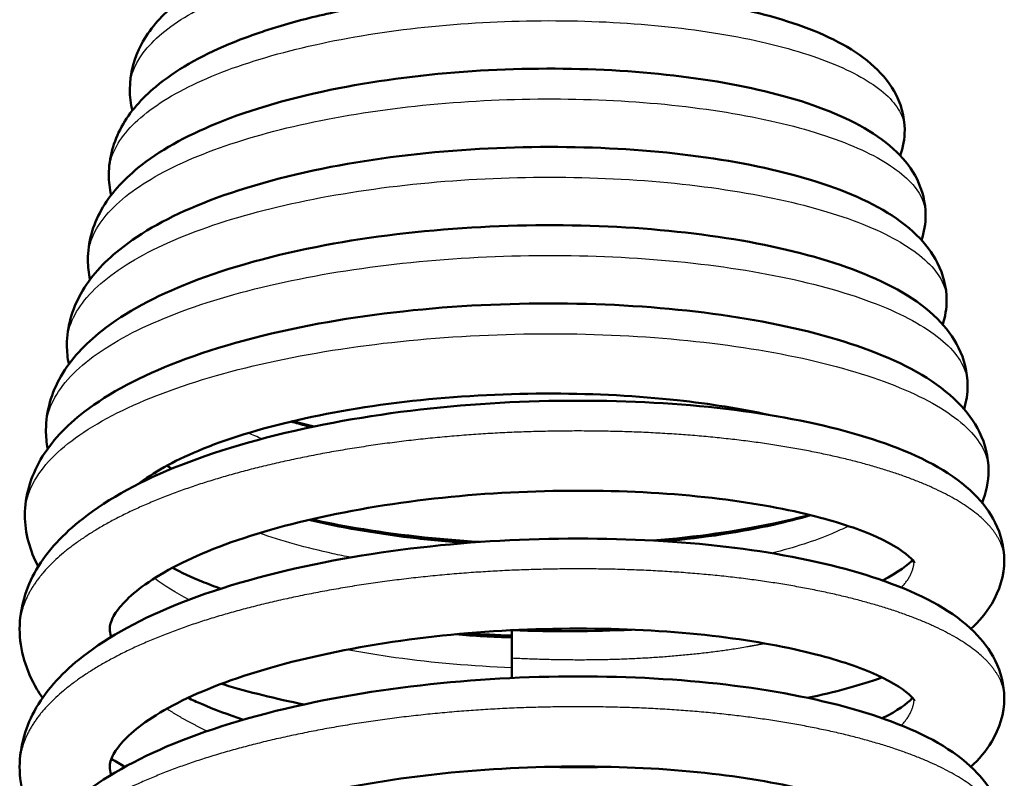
# Model space of a CAD drawing. Header units: millimetres. Extents: x 247 to 1050, y 34 to 1073.
# Tile 12 of 60: x 328 to 342, y 153 to 164. Entities that reach past the tile are written whole.
import ezdxf

# ---------------------------------------------------------------- set-up
doc = ezdxf.new("R2010")
doc.units = ezdxf.units.MM
doc.header["$LTSCALE"] = 0.75
doc.layers.add('Visible', color=7, linetype='Continuous', lineweight=50)
doc.layers.add('Visible Narrow', color=7, linetype='Continuous', lineweight=25)

msp = doc.modelspace()

# ---------------------------------------------------------------- linework, layer by layer
at = {"layer": 'Visible', "extrusion": (-1, 0, 1e-16)}
for centre, start, end in [((-155.016, 9.022, -335.177), 109.2089, 160.3534), ((-155.016, 9.022, -335.177), 102.5831, 109.2089), ((-154.874, 9.072, -335.177), 109.2089, 115.8347), ((-154.874, 9.072, -335.177), 95.8085, 109.2089)]:
    msp.add_arc(centre, 0.65, start, end, dxfattribs=at)
at = {"layer": 'Visible'}
for points, knots in [([(329.666, 163.424, 12.872), (329.666, 163.651, 13.161), (329.728, 163.878, 13.455), (329.946, 164.287, 14.058), (330.107, 164.472, 14.372), (330.562, 164.862, 15.098), (330.892, 165.053, 15.504), (331.551, 165.338, 16.114), (331.857, 165.444, 16.345), (332.185, 165.537, 16.543)], [0, 0, 0, 0, 0.1103396, 0.1103396, 0.2282409, 0.2282409, 0.3925253, 0.3925253, 0.5107043, 0.5107043, 0.5107043, 0.5107043]), ([(329.363, 162.196, 13.3), (329.363, 162.436, 13.616), (329.431, 162.676, 13.935), (329.666, 163.104, 14.586), (329.837, 163.295, 14.923), (330.324, 163.702, 15.701), (330.681, 163.903, 16.138), (331.238, 164.137, 16.647), (331.389, 164.194, 16.772), (331.629, 164.275, 16.951), (331.713, 164.302, 17.01), (332.055, 164.407, 17.239), (332.328, 164.477, 17.391), (333.178, 164.661, 17.778), (333.799, 164.751, 17.949), (335.027, 164.85, 18.076), (335.649, 164.865, 18.043), (336.825, 164.826, 17.794), (337.395, 164.774, 17.578), (338.428, 164.61, 16.992), (338.902, 164.496, 16.614), (339.725, 164.208, 15.741), (340.078, 164.032, 15.228), (340.485, 163.683, 14.459), (340.602, 163.552, 14.205), (340.782, 163.235, 13.694), (340.841, 163.038, 13.434), (340.841, 162.842, 13.178)], [0, 0, 0, 0, 0.118809, 0.118809, 0.244093, 0.244093, 0.420174, 0.420174, 0.481292, 0.481292, 0.513067, 0.513067, 0.608677, 0.608677, 0.798475, 0.798475, 0.980212, 0.980212, 1.159229, 1.159229, 1.33986, 1.33986, 1.529666, 1.529666, 1.621204, 1.621204, 1.718114, 1.718114, 1.718114, 1.718114]), ([(329.061, 160.968, 13.726), (329.061, 161.218, 14.064), (329.132, 161.467, 14.407), (329.382, 161.915, 15.107), (329.565, 162.115, 15.471), (330.087, 162.541, 16.307), (330.47, 162.752, 16.772), (331.422, 163.142, 17.634), (332.027, 163.314, 18.021), (333.282, 163.561, 18.541), (333.942, 163.645, 18.697), (335.236, 163.73, 18.787), (335.887, 163.736, 18.731), (337.115, 163.678, 18.429), (337.708, 163.614, 18.181), (338.776, 163.425, 17.529), (339.263, 163.298, 17.115), (340.102, 162.978, 16.164), (340.458, 162.784, 15.609), (340.844, 162.406, 14.817), (340.945, 162.277, 14.576), (341.096, 161.974, 14.093), (341.143, 161.794, 13.847), (341.143, 161.614, 13.604)], [0, 0, 0, 0, 0.125999, 0.125999, 0.260347, 0.260347, 0.448072, 0.448072, 0.663055, 0.663055, 0.86223, 0.86223, 1.053123, 1.053123, 1.241922, 1.241922, 1.432898, 1.432898, 1.634279, 1.634279, 1.720734, 1.720734, 1.811443, 1.811443, 1.811443, 1.811443]), ([(328.758, 159.741, 14.155), (328.758, 159.999, 14.512), (328.833, 160.255, 14.874), (329.093, 160.719, 15.618), (329.286, 160.928, 16.005), (329.837, 161.373, 16.895), (330.242, 161.593, 17.388), (331.247, 161.997, 18.295), (331.882, 162.175, 18.7), (333.198, 162.43, 19.245), (333.891, 162.516, 19.408), (335.25, 162.603, 19.502), (335.934, 162.608, 19.443), (337.223, 162.544, 19.126), (337.847, 162.476, 18.865), (338.969, 162.275, 18.179), (339.481, 162.14, 17.744), (340.36, 161.803, 16.745), (340.732, 161.599, 16.164), (341.134, 161.208, 15.325), (341.239, 161.073, 15.07), (341.397, 160.758, 14.554), (341.446, 160.572, 14.291), (341.446, 160.386, 14.031)], [0, 0, 0, 0, 0.13202, 0.13202, 0.274284, 0.274284, 0.472984, 0.472984, 0.698083, 0.698083, 0.907088, 0.907088, 1.107594, 1.107594, 1.30607, 1.30607, 1.506809, 1.506809, 1.717869, 1.717869, 1.809396, 1.809396, 1.905279, 1.905279, 1.905279, 1.905279]), ([(328.456, 158.514, 14.584), (328.456, 158.784, 14.968), (328.537, 159.055, 15.358), (328.816, 159.537, 16.153), (329.019, 159.753, 16.564), (329.605, 160.215, 17.506), (330.037, 160.445, 18.03), (331.101, 160.862, 18.977), (331.766, 161.044, 19.396), (333.145, 161.304, 19.957), (333.87, 161.391, 20.124), (335.295, 161.476, 20.216), (336.012, 161.479, 20.15), (337.364, 161.407, 19.811), (338.017, 161.333, 19.534), (339.191, 161.118, 18.809), (339.725, 160.974, 18.349), (340.639, 160.618, 17.297), (341.025, 160.403, 16.686), (341.435, 159.995, 15.807), (341.541, 159.857, 15.541), (341.7, 159.536, 15.004), (341.748, 159.348, 14.731), (341.748, 159.159, 14.461)], [0, 0, 0, 0, 0.141122, 0.141122, 0.291158, 0.291158, 0.501685, 0.501685, 0.73652, 0.73652, 0.955063, 0.955063, 1.165466, 1.165466, 1.373861, 1.373861, 1.584524, 1.584524, 1.805489, 1.805489, 1.900116, 1.900116, 1.998998, 1.998998, 1.998998, 1.998998]), ([(328.153, 157.285, 15.009), (328.153, 157.566, 15.418), (328.237, 157.845, 15.832), (328.532, 158.348, 16.677), (328.748, 158.574, 17.117), (329.37, 159.055, 18.117), (329.829, 159.294, 18.668), (330.95, 159.724, 19.656), (331.645, 159.911, 20.089), (333.085, 160.176, 20.667), (333.841, 160.265, 20.838), (335.329, 160.349, 20.929), (336.079, 160.35, 20.859), (337.494, 160.271, 20.5), (338.176, 160.192, 20.208), (339.403, 159.963, 19.444), (339.96, 159.811, 18.961), (340.912, 159.436, 17.856), (341.312, 159.21, 17.215), (341.734, 158.785, 16.294), (341.842, 158.643, 16.017), (342.002, 158.315, 15.456), (342.051, 158.124, 15.17), (342.051, 157.931, 14.887)], [0, 0, 0, 0, 0.148636, 0.148636, 0.308107, 0.308107, 0.530197, 0.530197, 0.774617, 0.774617, 1.002395, 1.002395, 1.222522, 1.222522, 1.44079, 1.44079, 1.661407, 1.661407, 1.892553, 1.892553, 1.990856, 1.990856, 2.093388, 2.093388, 2.093388, 2.093388]), ([(338.878, 158.734, 19.581), (338.48, 158.821, 19.902), (338.032, 158.893, 20.172), (336.996, 159.006, 20.628), (336.382, 159.039, 20.791), (335.133, 159.042, 20.93), (334.482, 159.01, 20.901), (333.237, 158.882, 20.651), (332.628, 158.783, 20.425), (331.545, 158.535, 19.807), (331.053, 158.383, 19.409), (330.287, 158.063, 18.52), (329.989, 157.893, 18.027), (329.791, 157.737, 17.5)], [0.534496, 0.534496, 0.534496, 0.534496, 0.689677, 0.689677, 0.875854, 0.875854, 1.06668, 1.06668, 1.25853, 1.25853, 1.448275, 1.448275, 1.623324, 1.623324, 1.623324, 1.623324]), ([(328.077, 155.647, 15.633), (328.077, 155.944, 16.061), (328.166, 156.241, 16.495), (328.479, 156.777, 17.378), (328.709, 157.019, 17.834), (329.364, 157.532, 18.854), (329.845, 157.79, 19.407), (331.002, 158.247, 20.38), (331.71, 158.444, 20.8), (333.177, 158.735, 21.355), (333.951, 158.836, 21.513), (335.47, 158.941, 21.577), (336.235, 158.951, 21.49), (337.675, 158.892, 21.094), (338.368, 158.822, 20.782), (339.617, 158.607, 19.975), (340.182, 158.463, 19.464), (341.143, 158.103, 18.307), (341.546, 157.884, 17.643), (341.964, 157.471, 16.696), (342.07, 157.334, 16.416), (342.229, 157.016, 15.854), (342.277, 156.829, 15.569), (342.277, 156.641, 15.286)], [0, 0, 0, 0, 0.156441, 0.156441, 0.323689, 0.323689, 0.551414, 0.551414, 0.797716, 0.797716, 1.030097, 1.030097, 1.254963, 1.254963, 1.47839, 1.47839, 1.705488, 1.705488, 1.942277, 1.942277, 2.040006, 2.040006, 2.141822, 2.141822, 2.141822, 2.141822]), ([(331.989, 158.637, 9.785), (332.062, 158.616, 9.733), (332.137, 158.596, 9.683), (332.238, 158.571, 9.618), (332.264, 158.564, 9.602), (332.29, 158.558, 9.586)], [0.5123818, 0.5123818, 0.5123818, 0.5123818, 0.53998484, 0.53998484, 0.54929069, 0.54929069, 0.54929069, 0.54929069]), ([(340.984, 156.599, 16.063), (340.984, 156.599, 16.356), (340.972, 156.623, 16.647), (340.858, 156.739, 17.477), (340.687, 156.86, 18.008), (340.205, 157.076, 18.928), (339.906, 157.179, 19.336), (339.157, 157.371, 20.114), (338.681, 157.461, 20.476), (337.612, 157.591, 21.07), (336.999, 157.631, 21.295), (335.735, 157.646, 21.552), (335.067, 157.622, 21.584), (333.77, 157.503, 21.445), (333.124, 157.407, 21.271), (331.952, 157.159, 20.742), (331.409, 157.005, 20.381), (330.516, 156.664, 19.529), (330.148, 156.473, 19.032), (329.645, 156.116, 17.982), (329.495, 155.947, 17.418), (329.388, 155.75, 16.446), (329.377, 155.696, 16.038), (329.377, 155.647, 15.633)], [0.077432, 0.077432, 0.077432, 0.077432, 0.164692, 0.164692, 0.33105, 0.33105, 0.48291, 0.48291, 0.660271, 0.660271, 0.85169, 0.85169, 1.047346, 1.047346, 1.244617, 1.244617, 1.440147, 1.440147, 1.628718, 1.628718, 1.805501, 1.805501, 1.928183, 1.928183, 1.928183, 1.928183]), ([(332.247, 157.218, 9.701), (332.699, 157.113, 9.441), (333.196, 157.027, 9.241), (333.973, 156.933, 9.044), (334.247, 156.907, 8.995), (334.522, 156.887, 8.965)], [0.5935465, 0.5935465, 0.5935465, 0.5935465, 0.7529268, 0.7529268, 0.8358706, 0.8358706, 0.8358706, 0.8358706]), ([(334.709, 156.901, 8.801), (334.101, 156.938, 8.84), (333.494, 157.005, 8.964), (332.707, 157.139, 9.242), (332.491, 157.18, 9.331), (332.282, 157.226, 9.432)], [1.0311868, 1.0311868, 1.0311868, 1.0311868, 1.213951, 1.213951, 1.2847321, 1.2847321, 1.2847321, 1.2847321]), ([(339.467, 157.291, 10.394), (339.303, 157.247, 10.254), (339.131, 157.205, 10.12), (338.426, 157.055, 9.625), (337.831, 156.971, 9.326), (337.209, 156.921, 9.121)], [0.5159009, 0.5159009, 0.5159009, 0.5159009, 0.5819707, 0.5819707, 0.7784197, 0.7784197, 0.7784197, 0.7784197]), ([(337.387, 156.911, 9.347), (337.952, 156.963, 9.569), (338.487, 157.046, 9.882), (339.138, 157.192, 10.421), (339.316, 157.238, 10.59), (339.482, 157.287, 10.77)], [1.1267267, 1.1267267, 1.1267267, 1.1267267, 1.3094588, 1.3094588, 1.3838498, 1.3838498, 1.3838498, 1.3838498]), ([(328.077, 153.659, 16.325), (328.077, 153.956, 16.753), (328.166, 154.253, 17.188), (328.479, 154.789, 18.07), (328.709, 155.031, 18.527), (329.364, 155.544, 19.547), (329.845, 155.802, 20.1), (331.002, 156.259, 21.073), (331.71, 156.456, 21.492), (333.177, 156.747, 22.048), (333.951, 156.848, 22.206), (335.47, 156.953, 22.269), (336.235, 156.963, 22.183), (337.675, 156.904, 21.787), (338.368, 156.834, 21.475), (339.617, 156.619, 20.668), (340.182, 156.475, 20.157), (341.143, 156.115, 19), (341.546, 155.896, 18.336), (341.964, 155.483, 17.388), (342.07, 155.346, 17.109), (342.229, 155.028, 16.547), (342.277, 154.84, 16.262), (342.277, 154.653, 15.979)], [0, 0, 0, 0, 0.156441, 0.156441, 0.323689, 0.323689, 0.551414, 0.551414, 0.797716, 0.797716, 1.030097, 1.030097, 1.254963, 1.254963, 1.47839, 1.47839, 1.705488, 1.705488, 1.942277, 1.942277, 2.040006, 2.040006, 2.141822, 2.141822, 2.141822, 2.141822]), ([(340.518, 156.347, 12.249), (340.518, 156.347, 12.249), (340.519, 156.347, 12.25), (340.75, 156.46, 12.736), (340.899, 156.578, 13.271), (340.954, 156.641, 13.815)], [0.1855014, 0.1855014, 0.1855014, 0.1855014, 0.1857563, 0.1857563, 0.3504881, 0.3504881, 0.3504881, 0.3504881]), ([(342.277, 156.641, 15.286), (342.277, 156.417, 14.949), (342.207, 156.195, 14.607), (342.016, 155.875, 14.01), (341.913, 155.755, 13.754), (341.797, 155.647, 13.5)], [0, 0, 0, 0, 0.1214535, 0.1214535, 0.2111738, 0.2111738, 0.2111738, 0.2111738]), ([(330.279, 156.527, 11.565), (330.407, 156.461, 11.371), (330.549, 156.395, 11.185), (330.791, 156.296, 10.912), (330.883, 156.261, 10.815), (330.978, 156.227, 10.722)], [0.3680877, 0.3680877, 0.3680877, 0.3680877, 0.4403064, 0.4403064, 0.4814913, 0.4814913, 0.4814913, 0.4814913]), ([(328.407, 154.653, 14.107), (328.378, 154.694, 14.179), (328.351, 154.737, 14.25), (328.17, 155.043, 14.755), (328.077, 155.344, 15.197), (328.077, 155.647, 15.633)], [1.9564483, 1.9564483, 1.9564483, 1.9564483, 1.9826971, 1.9826971, 2.1417719, 2.1417719, 2.1417719, 2.1417719]), ([(340.984, 154.611, 16.756), (340.984, 154.611, 17.048), (340.972, 154.635, 17.34), (340.858, 154.751, 18.169), (340.687, 154.871, 18.701), (340.205, 155.088, 19.621), (339.906, 155.191, 20.029), (339.157, 155.383, 20.807), (338.681, 155.473, 21.169), (337.612, 155.603, 21.762), (336.999, 155.643, 21.987), (335.735, 155.658, 22.245), (335.067, 155.634, 22.276), (333.77, 155.515, 22.138), (333.124, 155.419, 21.964), (331.952, 155.171, 21.435), (331.409, 155.017, 21.074), (330.516, 154.676, 20.221), (330.148, 154.485, 19.724), (329.645, 154.128, 18.674), (329.495, 153.959, 18.111), (329.388, 153.762, 17.138), (329.377, 153.708, 16.731), (329.377, 153.659, 16.325)], [0.077432, 0.077432, 0.077432, 0.077432, 0.164692, 0.164692, 0.33105, 0.33105, 0.48291, 0.48291, 0.660271, 0.660271, 0.85169, 0.85169, 1.047346, 1.047346, 1.244617, 1.244617, 1.440147, 1.440147, 1.628718, 1.628718, 1.805501, 1.805501, 1.928183, 1.928183, 1.928183, 1.928183]), ([(328.077, 151.671, 17.018), (328.077, 151.968, 17.446), (328.166, 152.265, 17.88), (328.479, 152.801, 18.763), (328.709, 153.043, 19.219), (329.364, 153.556, 20.239), (329.845, 153.814, 20.792), (331.002, 154.271, 21.765), (331.71, 154.468, 22.185), (333.177, 154.759, 22.74), (333.951, 154.86, 22.899), (335.47, 154.965, 22.962), (336.235, 154.975, 22.875), (337.675, 154.916, 22.479), (338.368, 154.846, 22.167), (339.617, 154.631, 21.361), (340.182, 154.487, 20.85), (341.143, 154.127, 19.693), (341.546, 153.908, 19.028), (341.964, 153.495, 18.081), (342.07, 153.358, 17.802), (342.229, 153.04, 17.24), (342.277, 152.852, 16.954), (342.277, 152.665, 16.672)], [0, 0, 0, 0, 0.156441, 0.156441, 0.323689, 0.323689, 0.551414, 0.551414, 0.797716, 0.797716, 1.030097, 1.030097, 1.254963, 1.254963, 1.47839, 1.47839, 1.705488, 1.705488, 1.942277, 1.942277, 2.040006, 2.040006, 2.141822, 2.141822, 2.141822, 2.141822]), ([(340.518, 154.946, 11.517), (340.516, 154.945, 11.514), (340.513, 154.945, 11.512), (340.192, 154.833, 11.146), (339.832, 154.735, 10.808), (339.44, 154.653, 10.509)], [0.4576433, 0.4576433, 0.4576433, 0.4576433, 0.4587151, 0.4587151, 0.607494, 0.607494, 0.607494, 0.607494]), ([(332.177, 154.558, 9.7), (331.771, 154.64, 9.882), (331.384, 154.736, 10.102), (331.012, 154.848, 10.36), (330.999, 154.852, 10.369), (330.987, 154.855, 10.378)], [0.3096745, 0.3096745, 0.3096745, 0.3096745, 0.4446775, 0.4446775, 0.4494833, 0.4494833, 0.4494833, 0.4494833]), ([(330.505, 154.653, 11.805), (330.567, 154.623, 11.728), (330.632, 154.594, 11.653), (330.884, 154.486, 11.377), (331.087, 154.41, 11.186), (331.304, 154.338, 11.012)], [0.4197401, 0.4197401, 0.4197401, 0.4197401, 0.4506737, 0.4506737, 0.5364164, 0.5364164, 0.5364164, 0.5364164]), ([(340.518, 154.359, 12.941), (340.739, 154.466, 13.404), (340.884, 154.577, 13.909), (340.948, 154.646, 14.451), (340.951, 154.649, 14.479), (340.954, 154.653, 14.508)], [1.6162317, 1.6162317, 1.6162317, 1.6162317, 1.7726953, 1.7726953, 1.7812733, 1.7812733, 1.7812733, 1.7812733]), ([(342.277, 154.653, 15.979), (342.277, 154.429, 15.642), (342.207, 154.207, 15.299), (342.016, 153.887, 14.703), (341.913, 153.767, 14.447), (341.797, 153.659, 14.192)], [0, 0, 0, 0, 0.1214535, 0.1214535, 0.2111738, 0.2111738, 0.2111738, 0.2111738]), ([(328.407, 152.665, 14.8), (328.378, 152.706, 14.871), (328.351, 152.749, 14.943), (328.17, 153.054, 15.448), (328.077, 153.356, 15.89), (328.077, 153.659, 16.325)], [1.9564483, 1.9564483, 1.9564483, 1.9564483, 1.9826971, 1.9826971, 2.1417719, 2.1417719, 2.1417719, 2.1417719]), ([(340.984, 152.623, 17.448), (340.984, 152.623, 17.741), (340.972, 152.647, 18.032), (340.858, 152.763, 18.862), (340.687, 152.883, 19.394), (340.205, 153.1, 20.313), (339.906, 153.203, 20.721), (339.157, 153.395, 21.5), (338.681, 153.485, 21.862), (337.612, 153.615, 22.455), (336.999, 153.655, 22.68), (335.735, 153.67, 22.938), (335.067, 153.646, 22.969), (333.77, 153.527, 22.83), (333.124, 153.431, 22.657), (331.952, 153.183, 22.128), (331.409, 153.029, 21.767), (330.516, 152.688, 20.914), (330.148, 152.497, 20.417), (329.645, 152.14, 19.367), (329.495, 151.971, 18.804), (329.388, 151.774, 17.831), (329.377, 151.72, 17.424), (329.377, 151.671, 17.018)], [0.077432, 0.077432, 0.077432, 0.077432, 0.164692, 0.164692, 0.33105, 0.33105, 0.48291, 0.48291, 0.660271, 0.660271, 0.85169, 0.85169, 1.047346, 1.047346, 1.244617, 1.244617, 1.440147, 1.440147, 1.628718, 1.628718, 1.805501, 1.805501, 1.928183, 1.928183, 1.928183, 1.928183])]:
    msp.add_open_spline(points, degree=3, knots=knots, dxfattribs=at)
for points in [[(329.702, 163.12, 12.48), (329.678, 163.219, 12.611), (329.666, 163.321, 12.742), (329.666, 163.424, 12.872)], [(340.841, 162.842, 13.178), (340.841, 162.715, 13.013), (340.817, 162.589, 12.847), (340.775, 162.471, 12.679)], [(329.397, 161.901, 12.907), (329.375, 161.998, 13.039), (329.363, 162.097, 13.17), (329.363, 162.196, 13.3)], [(341.143, 161.614, 13.604), (341.143, 161.491, 13.439), (341.122, 161.368, 13.273), (341.083, 161.253, 13.105)], [(329.091, 160.682, 13.336), (329.071, 160.776, 13.466), (329.061, 160.872, 13.597), (329.061, 160.968, 13.726)], [(341.446, 160.386, 14.031), (341.446, 160.267, 13.865), (341.426, 160.147, 13.698), (341.39, 160.035, 13.53)], [(328.786, 159.462, 13.766), (328.768, 159.554, 13.896), (328.758, 159.647, 14.026), (328.758, 159.741, 14.155)], [(341.748, 159.159, 14.461), (341.748, 159.043, 14.294), (341.73, 158.926, 14.126), (341.697, 158.816, 13.957)], [(332.323, 158.565, 9.305), (332.216, 158.589, 9.358), (332.112, 158.615, 9.414), (332.009, 158.641, 9.473)], [(328.481, 158.244, 14.196), (328.465, 158.333, 14.326), (328.456, 158.423, 14.455), (328.456, 158.514, 14.584)], [(330.202, 158.002, 11.884), (330.225, 157.987, 11.836), (330.248, 157.972, 11.788), (330.272, 157.957, 11.741)], [(342.051, 157.931, 14.887), (342.051, 157.771, 14.652), (342.017, 157.611, 14.415), (341.958, 157.465, 14.176)], [(328.345, 156.546, 13.885), (328.224, 156.773, 14.259), (328.153, 157.029, 14.636), (328.153, 157.285, 15.009)], [(329.377, 155.647, 15.633), (329.377, 155.613, 15.356), (329.383, 155.578, 15.079), (329.4, 155.533, 14.804)], [(336.902, 155.636, 9.452), (336.344, 155.608, 9.306), (335.768, 155.605, 9.234), (335.189, 155.628, 9.238)], [(334.363, 155.569, 9.124), (334.633, 155.548, 9.089), (334.906, 155.533, 9.071), (335.177, 155.524, 9.072)], [(335.177, 155.551, 8.93), (334.96, 155.558, 8.928), (334.742, 155.569, 8.937), (334.525, 155.584, 8.956)], [(329.377, 153.659, 16.325), (329.377, 153.625, 16.049), (329.383, 153.59, 15.771), (329.4, 153.544, 15.496)], [(329.597, 153.659, 12.184), (329.529, 153.696, 12.262), (329.463, 153.734, 12.341), (329.399, 153.773, 12.422)], [(335.705, 153.659, 9.743), (335.995, 153.652, 9.771), (336.285, 153.652, 9.819), (336.57, 153.659, 9.887)]]:
    msp.add_open_spline(points, degree=3, dxfattribs=at)
at = {"layer": 'Visible', "extrusion": (1, 0, 0)}
for points in [[(332.177, 158.586, -37.981), (332.177, 158.59, -37.982), (332.177, 158.595, -37.983), (332.177, 158.599, -37.983)], [(338.177, 157.03, -37.693), (338.177, 157.022, -37.692), (338.177, 157.014, -37.691), (338.177, 157.007, -37.689)]]:
    msp.add_open_spline(points, degree=3, dxfattribs=at)
at = {"layer": 'Visible Narrow'}
for points, knots in [([(329.666, 163.424, 12.872), (329.666, 163.429, 12.887), (329.666, 163.435, 12.902), (329.666, 163.441, 12.917), (329.67, 163.638, 13.421), (329.755, 163.835, 13.924), (329.917, 164.024, 14.404), (330.078, 164.212, 14.884), (330.315, 164.393, 15.34), (330.618, 164.558, 15.754), (330.921, 164.724, 16.167), (331.29, 164.875, 16.538), (331.708, 165.005, 16.849), (331.791, 165.031, 16.911), (331.877, 165.056, 16.971), (331.964, 165.08, 17.029)], [0.87476982, 0.87476982, 0.87476982, 0.87476982, 0.875, 0.875, 0.875, 0.8828125, 0.8828125, 0.8828125, 0.890625, 0.890625, 0.890625, 0.8984375, 0.8984375, 0.8984375, 0.89999987, 0.89999987, 0.89999987, 0.89999987]), ([(329.363, 162.196, 13.3), (329.363, 162.271, 13.493), (329.374, 162.346, 13.685), (329.396, 162.42, 13.876), (329.457, 162.626, 14.405), (329.601, 162.828, 14.924), (329.823, 163.02, 15.412), (330.045, 163.211, 15.9), (330.345, 163.392, 16.356), (330.709, 163.554, 16.761), (331.072, 163.717, 17.166), (331.5, 163.862, 17.519), (331.974, 163.983, 17.806), (332.447, 164.104, 18.093), (332.966, 164.202, 18.313), (333.508, 164.274, 18.456), (334.049, 164.346, 18.6), (334.614, 164.391, 18.668), (335.177, 164.408, 18.657), (335.741, 164.426, 18.646), (336.303, 164.416, 18.556), (336.839, 164.38, 18.391), (337.376, 164.344, 18.226), (337.886, 164.282, 17.986), (338.35, 164.198, 17.681), (338.813, 164.113, 17.377), (339.23, 164.006, 17.008), (339.581, 163.882, 16.59), (339.932, 163.758, 16.172), (340.218, 163.617, 15.706), (340.427, 163.466, 15.211), (340.636, 163.315, 14.716), (340.768, 163.154, 14.192), (340.818, 162.991, 13.662), (340.833, 162.941, 13.501), (340.841, 162.892, 13.339), (340.841, 162.842, 13.178)], [0.70811732, 0.70811732, 0.70811732, 0.70811732, 0.7109375, 0.7109375, 0.7109375, 0.71875, 0.71875, 0.71875, 0.7265625, 0.7265625, 0.7265625, 0.734375, 0.734375, 0.734375, 0.7421875, 0.7421875, 0.7421875, 0.75, 0.75, 0.75, 0.7578125, 0.7578125, 0.7578125, 0.765625, 0.765625, 0.765625, 0.7734375, 0.7734375, 0.7734375, 0.78125, 0.78125, 0.78125, 0.7890625, 0.7890625, 0.7890625, 0.7914365, 0.7914365, 0.7914365, 0.7914365]), ([(329.061, 160.968, 13.726), (329.061, 161.119, 14.115), (329.103, 161.269, 14.504), (329.187, 161.416, 14.884), (329.309, 161.629, 15.432), (329.518, 161.835, 15.962), (329.804, 162.027, 16.451), (330.09, 162.219, 16.941), (330.454, 162.397, 17.389), (330.879, 162.554, 17.778), (331.304, 162.71, 18.167), (331.791, 162.846, 18.495), (332.319, 162.957, 18.75), (332.846, 163.067, 19.004), (333.414, 163.151, 19.184), (333.997, 163.207, 19.283), (334.581, 163.263, 19.381), (335.18, 163.29, 19.398), (335.769, 163.288, 19.332), (336.358, 163.287, 19.266), (336.938, 163.257, 19.117), (337.482, 163.2, 18.893), (338.027, 163.143, 18.668), (338.536, 163.06, 18.368), (338.989, 162.955, 18.004), (339.442, 162.85, 17.641), (339.838, 162.723, 17.214), (340.161, 162.58, 16.743), (340.484, 162.438, 16.272), (340.734, 162.279, 15.756), (340.9, 162.113, 15.218), (341.061, 161.952, 14.694), (341.143, 161.783, 14.149), (341.143, 161.614, 13.604)], [0.54145326, 0.54145326, 0.54145326, 0.54145326, 0.546875, 0.546875, 0.546875, 0.5546875, 0.5546875, 0.5546875, 0.5625, 0.5625, 0.5625, 0.5703125, 0.5703125, 0.5703125, 0.578125, 0.578125, 0.578125, 0.5859375, 0.5859375, 0.5859375, 0.59375, 0.59375, 0.59375, 0.6015625, 0.6015625, 0.6015625, 0.609375, 0.609375, 0.609375, 0.6171875, 0.6171875, 0.6171875, 0.62478734, 0.62478734, 0.62478734, 0.62478734]), ([(328.758, 159.741, 14.155), (328.758, 159.747, 14.17), (328.758, 159.752, 14.185), (328.758, 159.758, 14.2), (328.763, 159.985, 14.788), (328.861, 160.211, 15.376), (329.048, 160.427, 15.936), (329.235, 160.644, 16.496), (329.511, 160.852, 17.029), (329.864, 161.042, 17.513), (330.216, 161.231, 17.996), (330.645, 161.404, 18.43), (331.132, 161.553, 18.795), (331.619, 161.701, 19.16), (332.164, 161.826, 19.456), (332.743, 161.922, 19.671), (333.322, 162.019, 19.886), (333.935, 162.087, 20.019), (334.555, 162.125, 20.066), (335.176, 162.162, 20.112), (335.804, 162.17, 20.072), (336.413, 162.147, 19.946), (337.022, 162.125, 19.821), (337.612, 162.073, 19.61), (338.157, 161.995, 19.323), (338.702, 161.916, 19.036), (339.202, 161.812, 18.674), (339.636, 161.686, 18.25), (340.071, 161.56, 17.827), (340.439, 161.413, 17.344), (340.726, 161.252, 16.82), (341.013, 161.091, 16.297), (341.219, 160.917, 15.734), (341.334, 160.737, 15.156), (341.408, 160.621, 14.785), (341.446, 160.504, 14.408), (341.446, 160.386, 14.031)], [0.37480238, 0.37480238, 0.37480238, 0.37480238, 0.375, 0.375, 0.375, 0.3828125, 0.3828125, 0.3828125, 0.390625, 0.390625, 0.390625, 0.3984375, 0.3984375, 0.3984375, 0.40625, 0.40625, 0.40625, 0.4140625, 0.4140625, 0.4140625, 0.421875, 0.421875, 0.421875, 0.4296875, 0.4296875, 0.4296875, 0.4375, 0.4375, 0.4375, 0.4453125, 0.4453125, 0.4453125, 0.453125, 0.453125, 0.453125, 0.45813326, 0.45813326, 0.45813326, 0.45813326]), ([(328.456, 158.514, 14.584), (328.456, 158.598, 14.804), (328.468, 158.682, 15.024), (328.493, 158.766, 15.243), (328.562, 159.001, 15.855), (328.729, 159.233, 16.458), (328.985, 159.451, 17.023), (329.241, 159.67, 17.589), (329.587, 159.876, 18.118), (330.007, 160.061, 18.588), (330.427, 160.246, 19.058), (330.922, 160.411, 19.468), (331.469, 160.548, 19.802), (332.017, 160.686, 20.135), (332.617, 160.797, 20.391), (333.244, 160.877, 20.56), (333.871, 160.957, 20.728), (334.525, 161.007, 20.808), (335.177, 161.024, 20.797), (335.83, 161.042, 20.786), (336.481, 161.028, 20.683), (337.103, 160.983, 20.494), (337.724, 160.939, 20.304), (338.317, 160.864, 20.028), (338.854, 160.763, 19.677), (339.392, 160.662, 19.326), (339.875, 160.535, 18.9), (340.282, 160.388, 18.417), (340.69, 160.242, 17.934), (341.022, 160.075, 17.395), (341.265, 159.897, 16.822), (341.509, 159.719, 16.249), (341.663, 159.53, 15.643), (341.721, 159.337, 15.029), (341.739, 159.278, 14.84), (341.748, 159.219, 14.651), (341.748, 159.159, 14.461)], [0.20814705, 0.20814705, 0.20814705, 0.20814705, 0.2109375, 0.2109375, 0.2109375, 0.21875, 0.21875, 0.21875, 0.2265625, 0.2265625, 0.2265625, 0.234375, 0.234375, 0.234375, 0.2421875, 0.2421875, 0.2421875, 0.25, 0.25, 0.25, 0.2578125, 0.2578125, 0.2578125, 0.265625, 0.265625, 0.265625, 0.2734375, 0.2734375, 0.2734375, 0.28125, 0.28125, 0.28125, 0.2890625, 0.2890625, 0.2890625, 0.2914677, 0.2914677, 0.2914677, 0.2914677]), ([(328.153, 157.285, 15.009), (328.153, 157.455, 15.454), (328.201, 157.625, 15.899), (328.297, 157.792, 16.334), (328.436, 158.033, 16.965), (328.675, 158.267, 17.575), (329.003, 158.485, 18.138), (329.332, 158.703, 18.702), (329.749, 158.904, 19.219), (330.237, 159.082, 19.667), (330.726, 159.259, 20.115), (331.285, 159.413, 20.495), (331.891, 159.537, 20.789), (332.497, 159.661, 21.083), (333.149, 159.755, 21.292), (333.82, 159.817, 21.406), (334.491, 159.878, 21.521), (335.18, 159.907, 21.542), (335.858, 159.903, 21.468), (336.536, 159.898, 21.393), (337.203, 159.861, 21.224), (337.829, 159.793, 20.968), (338.456, 159.725, 20.711), (339.043, 159.627, 20.367), (339.565, 159.503, 19.95), (340.087, 159.379, 19.533), (340.543, 159.23, 19.044), (340.916, 159.063, 18.503), (341.288, 158.896, 17.961), (341.576, 158.711, 17.369), (341.768, 158.517, 16.75), (341.955, 158.327, 16.145), (342.051, 158.129, 15.516), (342.051, 157.931, 14.887)], [0.04148028, 0.04148028, 0.04148028, 0.04148028, 0.046875, 0.046875, 0.046875, 0.0546875, 0.0546875, 0.0546875, 0.0625, 0.0625, 0.0625, 0.0703125, 0.0703125, 0.0703125, 0.078125, 0.078125, 0.078125, 0.0859375, 0.0859375, 0.0859375, 0.09375, 0.09375, 0.09375, 0.1015625, 0.1015625, 0.1015625, 0.109375, 0.109375, 0.109375, 0.1171875, 0.1171875, 0.1171875, 0.12481543, 0.12481543, 0.12481543, 0.12481543]), ([(340.029, 157.13, 12.264), (339.954, 157.092, 12.137), (339.873, 157.054, 12.013), (339.788, 157.018, 11.893), (339.54, 156.914, 11.543), (339.249, 156.82, 11.223), (338.923, 156.738, 10.939)], [0.138441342, 0.138441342, 0.138441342, 0.138441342, 0.140625, 0.140625, 0.140625, 0.146946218, 0.146946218, 0.146946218, 0.146946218]), ([(332.854, 156.678, 10.022), (332.767, 156.695, 10.06), (332.682, 156.713, 10.1), (332.597, 156.731, 10.143), (332.213, 156.816, 10.335), (331.855, 156.916, 10.571), (331.533, 157.028, 10.843)], [0.178288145, 0.178288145, 0.178288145, 0.178288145, 0.1796875, 0.1796875, 0.1796875, 0.186043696, 0.186043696, 0.186043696, 0.186043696]), ([(335.177, 155.088, 9.685), (334.608, 155.109, 9.683), (334.04, 155.157, 9.761), (333.498, 155.232, 9.914), (333.258, 155.265, 9.982), (333.022, 155.304, 10.065), (332.794, 155.347, 10.161)], [0, 0, 0, 0, 0.0078125, 0.0078125, 0.0078125, 0.01127529, 0.01127529, 0.01127529, 0.01127529])]:
    msp.add_open_spline(points, degree=3, knots=knots, dxfattribs=at)
for points, weights, knots in [([(342.277, 156.641, 15.286), (342.277, 156.96, 16.366), (341.93, 157.263, 17.393), (341.217, 157.886, 19.499), (339.351, 158.232, 20.814), (337.484, 158.579, 22.129), (335.177, 158.48, 22.164), (332.871, 158.38, 22.199), (331.004, 157.835, 20.953), (329.138, 157.289, 19.707), (328.425, 156.468, 17.67), (328.077, 156.068, 16.677), (328.077, 155.647, 15.633)], [0.975528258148, 0.975528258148, 1, 0.951056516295, 1, 0.951056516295, 1, 0.951056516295, 1, 0.951056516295, 1, 0.975528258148, 0.975528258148], [0.01315789, 0.01315789, 0.01315789, 0.01578947, 0.01578947, 0.02105263, 0.02105263, 0.02631579, 0.02631579, 0.03157895, 0.03157895, 0.03684211, 0.03684211, 0.03947368, 0.03947368, 0.03947368]), ([(342.277, 154.653, 15.979), (342.277, 154.972, 17.059), (341.93, 155.275, 18.085), (341.217, 155.898, 20.192), (339.351, 156.244, 21.507), (337.484, 156.591, 22.822), (335.177, 156.492, 22.857), (332.871, 156.392, 22.891), (331.004, 155.847, 21.646), (329.138, 155.301, 20.4), (328.425, 154.48, 18.362), (328.077, 154.08, 17.369), (328.077, 153.659, 16.325)], [0.975528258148, 0.975528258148, 1, 0.951056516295, 1, 0.951056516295, 1, 0.951056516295, 1, 0.951056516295, 1, 0.975528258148, 0.975528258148], [0.06578947, 0.06578947, 0.06578947, 0.06842105, 0.06842105, 0.07368421, 0.07368421, 0.07894737, 0.07894737, 0.08421053, 0.08421053, 0.08947368, 0.08947368, 0.09210526, 0.09210526, 0.09210526]), ([(335.177, 155.229, 9.636), (337.062, 155.13, 9.671), (338.587, 155.395, 10.751), (338.705, 155.416, 10.836), (338.82, 155.438, 10.925)], [1, 0.951056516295, 1, 0.996004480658, 0.992661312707], [0, 0, 0, 0.005263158, 0.005263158, 0.005692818, 0.005692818, 0.005692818]), ([(342.277, 152.665, 16.672), (342.277, 152.984, 17.751), (341.93, 153.287, 18.778), (341.217, 153.91, 20.885), (339.351, 154.256, 22.2), (337.484, 154.603, 23.515), (335.177, 154.504, 23.549), (332.871, 154.404, 23.584), (331.004, 153.859, 22.338), (329.138, 153.313, 21.092), (328.425, 152.492, 19.055), (328.077, 152.091, 18.062), (328.077, 151.671, 17.018)], [0.975528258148, 0.975528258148, 1, 0.951056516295, 1, 0.951056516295, 1, 0.951056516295, 1, 0.951056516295, 1, 0.975528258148, 0.975528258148], [0.11842105, 0.11842105, 0.11842105, 0.12105263, 0.12105263, 0.12631579, 0.12631579, 0.13157895, 0.13157895, 0.13684211, 0.13684211, 0.14210526, 0.14210526, 0.14473684, 0.14473684, 0.14473684])]:
    msp.add_rational_spline(points, weights, degree=2, knots=knots, dxfattribs=at)
for points in [[(331.573, 158.389, 10.77), (331.504, 158.415, 10.835), (331.436, 158.443, 10.901), (331.37, 158.47, 10.969)], [(330.055, 157.863, 12.927), (330.044, 157.875, 12.957), (330.033, 157.887, 12.987), (330.023, 157.898, 13.016)], [(330.521, 156.068, 11.905), (330.331, 156.166, 12.153), (330.164, 156.27, 12.416), (330.022, 156.378, 12.69)]]:
    msp.add_open_spline(points, degree=3, dxfattribs=at)
at = {"layer": 'Visible Narrow', "extrusion": (1, 0, 0)}
for points in [[(333.977, 156.96, -35.889), (333.977, 156.952, -35.888), (333.977, 156.943, -35.887), (333.977, 156.935, -35.885)], [(336.377, 153.662, -35.368), (336.377, 153.66, -35.368), (336.377, 153.658, -35.367), (336.377, 153.655, -35.367)]]:
    msp.add_open_spline(points, degree=3, dxfattribs=at)
at = {"layer": 'Visible Narrow', "extrusion": (-9.5677e-12, 0.961991, -0.273081)}
msp.add_rational_spline([(340.793, 156.244, 13.888), (340.964, 156.425, 14.526), (340.977, 156.612, 15.185)], [0.991290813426, 0.976654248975, 0.97560869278], degree=2, dxfattribs=at)
at = {"layer": 'Visible Narrow', "extrusion": (3.98313e-11, -0.923411, 0.383813)}
msp.add_rational_spline([(329.377, 155.647, 15.633), (329.377, 155.586, 15.485), (329.386, 155.524, 15.338)], [0.975528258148, 0.975528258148, 0.976262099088], degree=2, dxfattribs=at)
at = {"layer": 'Visible Narrow', "extrusion": (-0.034462, -0.927095, 0.373239)}
msp.add_rational_spline([(330.201, 154.497, 12.879), (330.458, 154.327, 12.483), (330.785, 154.175, 12.134)], [0.977464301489, 0.973716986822, 0.97722279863], degree=2, dxfattribs=at)
at = {"layer": 'Visible Narrow', "extrusion": (1.0768e-12, 0.961991, -0.273081)}
msp.add_rational_spline([(340.793, 154.256, 14.581), (340.964, 154.437, 15.219), (340.977, 154.624, 15.877)], [0.991290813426, 0.976654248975, 0.97560869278], degree=2, dxfattribs=at)
at = {"layer": 'Visible Narrow', "extrusion": (-1.62316e-10, -0.923411, 0.383813)}
msp.add_rational_spline([(329.377, 153.659, 16.325), (329.377, 153.597, 16.178), (329.386, 153.536, 16.031)], [0.975528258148, 0.975528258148, 0.976262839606], degree=2, dxfattribs=at)

doc.saveas('drawing.dxf')
